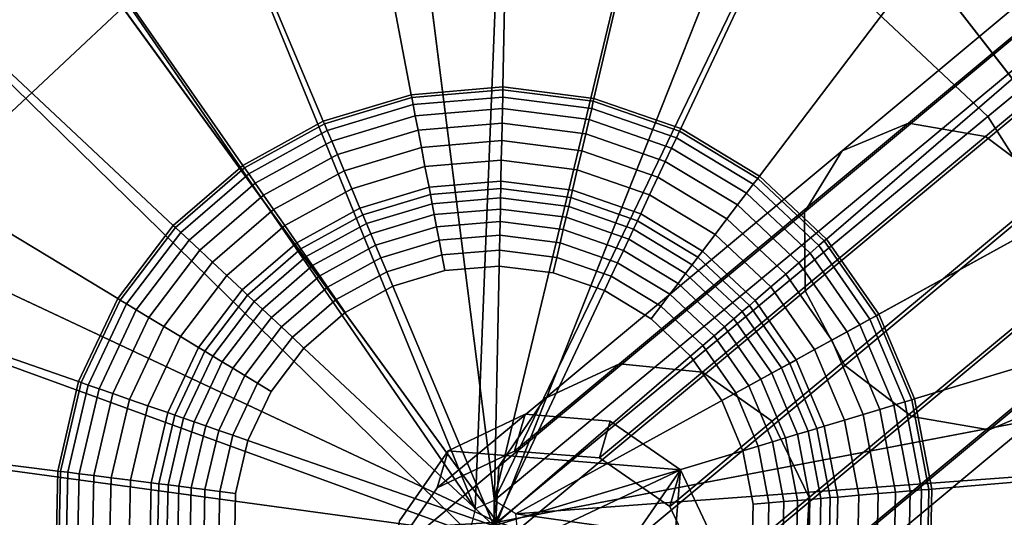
# Model space of a CAD drawing. Extents: x -43.1 to 43.1, y -41.3 to 41.3.
# Tile 69 of 256: x -26.927 to -26, y -20.5 to -20.031. Entities that reach past the tile are written whole.
import ezdxf

# ---------------------------------------------------------------- set-up
doc = ezdxf.new("R2010")
doc.units = 0
for name, color, linetype in [('CABLE.1', 18, 'CONTINUOUS'), ('LAMP', 7, 'CONTINUOUS'), ('LAMP_SUPPORT', 18, 'CONTINUOUS'), ('METAL_BASE', 254, 'CONTINUOUS')]:
    doc.layers.add(name, color=color, linetype=linetype)

msp = doc.modelspace()

# ---------------------------------------------------------------- linework, layer by layer
at = {"layer": 'CABLE.1'}
for points in [[(-25.7309, -19.8027, 14.1154), (-25.6772, -19.7839, 14.1727), (-26.0901, -20.1285, 14.7833), (-26.1526, -20.1547, 14.7391)], [(-25.6772, -19.7839, 14.1727), (-25.611, -19.8018, 14.215), (-26.0174, -20.1411, 14.816), (-26.0901, -20.1285, 14.7833)], [(-25.7577, -19.8532, 14.0584), (-25.7309, -19.8027, 14.1154), (-26.1526, -20.1547, 14.7391), (-26.1882, -20.2126, 14.6951)], [(-25.611, -19.8018, 14.215), (-25.55, -19.8518, 14.2309), (-25.9539, -20.189, 14.8283), (-26.0174, -20.1411, 14.816)], [(-25.7504, -19.9219, 14.0169), (-25.7577, -19.8532, 14.0584), (-26.1882, -20.2126, 14.6951), (-26.1874, -20.2867, 14.6631)], [(-25.711, -19.9905, 14.0022), (-25.7504, -19.9219, 14.0169), (-26.1874, -20.2867, 14.6631), (-26.1502, -20.3572, 14.6518)], [(-25.65, -20.0404, 14.0181), (-25.711, -19.9905, 14.0022), (-26.1502, -20.3572, 14.6518), (-26.0868, -20.4051, 14.6641)], [(-25.5838, -20.0584, 14.0604), (-25.65, -20.0404, 14.0181), (-26.0868, -20.4051, 14.6641), (-26.0141, -20.4176, 14.6967)], [(-25.5301, -20.0396, 14.1177), (-25.5838, -20.0584, 14.0604), (-26.0141, -20.4176, 14.6967), (-25.9515, -20.3914, 14.741)], [(-26.1526, -20.1547, 14.7391), (-26.0901, -20.1285, 14.7833), (-26.3625, -20.3556, 15.471), (-26.4327, -20.3881, 15.446)], [(-26.0901, -20.1285, 14.7833), (-26.0174, -20.1411, 14.816), (-26.2842, -20.3635, 15.4895), (-26.3625, -20.3556, 15.471)], [(-26.0174, -20.1411, 14.816), (-25.9539, -20.189, 14.8283), (-26.2186, -20.4096, 15.4965), (-26.2842, -20.3635, 15.4895)], [(-26.1882, -20.2126, 14.6951), (-26.1526, -20.1547, 14.7391), (-26.4327, -20.3881, 15.446), (-26.4759, -20.4524, 15.4212)], [(-25.9539, -20.189, 14.8283), (-25.9168, -20.2594, 14.8169), (-26.1835, -20.4817, 15.4901), (-26.2186, -20.4096, 15.4965)], [(-26.1874, -20.2867, 14.6631), (-26.1882, -20.2126, 14.6951), (-26.4759, -20.4524, 15.4212), (-26.4805, -20.531, 15.4031)], [(-25.9168, -20.2594, 14.8169), (-25.9159, -20.3335, 14.785), (-26.1881, -20.5604, 15.472), (-26.1835, -20.4817, 15.4901)], [(-26.1502, -20.3572, 14.6518), (-26.1874, -20.2867, 14.6631), (-26.4805, -20.531, 15.4031), (-26.4453, -20.6031, 15.3967)], [(-25.9159, -20.3335, 14.785), (-25.9515, -20.3914, 14.741), (-26.2313, -20.6246, 15.4472), (-26.1881, -20.5604, 15.472)], [(-26.4327, -20.3881, 15.446), (-26.3625, -20.3556, 15.471), (-26.4613, -20.4378, 16.2203), (-26.534, -20.4724, 16.2145)], [(-26.3625, -20.3556, 15.471), (-26.2842, -20.3635, 15.4895), (-26.3811, -20.4442, 16.225), (-26.4613, -20.4378, 16.2203)], [(-26.0868, -20.4051, 14.6641), (-26.1502, -20.3572, 14.6518), (-26.4453, -20.6031, 15.3967), (-26.3798, -20.6493, 15.4037)], [(-26.2842, -20.3635, 15.4895), (-26.2186, -20.4096, 15.4965), (-26.315, -20.4899, 16.2272), (-26.3811, -20.4442, 16.225)], [(-26.4759, -20.4524, 15.4212), (-26.4327, -20.3881, 15.446), (-26.534, -20.4724, 16.2145), (-26.5798, -20.5388, 16.2091)], [(-25.9515, -20.3914, 14.741), (-26.0141, -20.4176, 14.6967), (-26.3015, -20.6571, 15.4221), (-26.2313, -20.6246, 15.4472)], [(-26.534, -20.4724, 16.2145), (-26.4613, -20.4378, 16.2203), (-26.4512, -20.4031, 17.3844), (-26.5239, -20.4375, 17.386)], [(-26.305, -20.4554, 17.3847), (-26.5239, -20.4375, 17.386), (-26.4512, -20.4031, 17.3844), (-26.3711, -20.4097, 17.3839)], [(-26.4613, -20.4378, 16.2203), (-26.3811, -20.4442, 16.225), (-26.3711, -20.4097, 17.3839), (-26.4512, -20.4031, 17.3844)], [(-26.0141, -20.4176, 14.6967), (-26.0868, -20.4051, 14.6641), (-26.3798, -20.6493, 15.4037), (-26.3015, -20.6571, 15.4221)], [(-26.3811, -20.4442, 16.225), (-26.315, -20.4899, 16.2272), (-26.305, -20.4554, 17.3847), (-26.3711, -20.4097, 17.3839)], [(-26.2186, -20.4096, 15.4965), (-26.1835, -20.4817, 15.4901), (-26.2806, -20.5626, 16.2264), (-26.315, -20.4899, 16.2272)], [(-26.5798, -20.5388, 16.2091), (-26.534, -20.4724, 16.2145), (-26.5239, -20.4375, 17.386), (-26.5696, -20.5036, 17.3884)], [(-26.305, -20.4554, 17.3847), (-26.5761, -20.5837, 17.3908), (-26.5696, -20.5036, 17.3884), (-26.5239, -20.4375, 17.386)], [(-26.4805, -20.531, 15.4031), (-26.4759, -20.4524, 15.4212), (-26.5798, -20.5388, 16.2091), (-26.5864, -20.619, 16.2055)], [(-26.305, -20.4554, 17.3847), (-26.4756, -20.7021, 17.3935), (-26.5417, -20.6563, 17.3927), (-26.5761, -20.5837, 17.3908)], [(-26.305, -20.4554, 17.3847), (-26.3228, -20.6742, 17.3913), (-26.3955, -20.7086, 17.393), (-26.4756, -20.7021, 17.3935)], [(-26.305, -20.4554, 17.3847), (-26.2706, -20.5281, 17.3865), (-26.2771, -20.6082, 17.389), (-26.3228, -20.6742, 17.3913)], [(-26.315, -20.4899, 16.2272), (-26.2806, -20.5626, 16.2264), (-26.2706, -20.5281, 17.3865), (-26.305, -20.4554, 17.3847)], [(-26.1835, -20.4817, 15.4901), (-26.1881, -20.5604, 15.472), (-26.2872, -20.6429, 16.2229), (-26.2806, -20.5626, 16.2264)]]:
    msp.add_3dface(points, dxfattribs=at)
at = {"layer": 'LAMP'}
for points in [[(-26.7565, -19.8007, 22.1433), (-26.9229, -19.8923, 22.1433), (-26.4775, -20.5049, 22.1433), (-26.5727, -19.7535, 22.1433)], [(-26.3828, -19.7534, 22.1433), (-26.5727, -19.7535, 22.1433), (-26.4775, -20.5049, 22.1433), (-26.1989, -19.8006, 22.1433)], [(-26.0325, -19.892, 22.1433), (-26.1989, -19.8006, 22.1433), (-26.4775, -20.5049, 22.1433), (-25.894, -20.0219, 22.1433)], [(-27.1124, -19.98, 25.1939), (-26.9619, -19.8386, 25.1939), (-26.8922, -19.9344, 25.2522), (-27.0211, -20.0555, 25.2522)], [(-25.9935, -19.8383, 25.1939), (-25.8429, -19.9796, 25.1939), (-25.9342, -20.0552, 25.2522), (-26.0631, -19.9342, 25.2522)], [(-27.0613, -20.0223, 22.1433), (-27.1629, -20.1826, 22.1433), (-26.4775, -20.5049, 22.1433), (-26.9229, -19.8923, 22.1433)], [(-26.6986, -19.9469, 25.2735), (-26.5529, -19.9095, 25.2735), (-26.4775, -20.5049, 25.2735), (-26.8304, -20.0194, 25.2735)], [(-26.4025, -19.9094, 25.2735), (-26.2567, -19.9468, 25.2735), (-26.4775, -20.5049, 25.2735), (-26.5529, -19.9095, 25.2735)], [(-27.0211, -20.0555, 25.2522), (-26.8922, -19.9344, 25.2522), (-26.8304, -20.0194, 25.2735), (-26.9401, -20.1225, 25.2735)], [(-26.0631, -19.9342, 25.2522), (-25.9342, -20.0552, 25.2522), (-26.0152, -20.1222, 25.2735), (-26.1249, -20.0192, 25.2735)], [(-26.1249, -20.0192, 25.2735), (-26.0152, -20.1222, 25.2735), (-26.4775, -20.5049, 25.2735), (-26.2567, -19.9468, 25.2735)], [(-26.9401, -20.1225, 25.2735), (-26.8304, -20.0194, 25.2735), (-26.4775, -20.5049, 25.2735), (-27.0207, -20.2495, 25.2735)], [(-25.7923, -20.1822, 22.1433), (-25.894, -20.0219, 22.1433), (-26.4775, -20.5049, 22.1433), (-25.7335, -20.3628, 22.1433)], [(-25.9342, -20.0552, 25.2522), (-25.8394, -20.2044, 25.2522), (-25.9345, -20.2492, 25.2735), (-26.0152, -20.1222, 25.2735)], [(-25.9345, -20.2492, 25.2735), (-25.888, -20.3923, 25.2735), (-26.4775, -20.5049, 25.2735), (-26.0152, -20.1222, 25.2735)], [(-27.2216, -20.3632, 22.1433), (-27.2334, -20.5527, 22.1433), (-26.4775, -20.5049, 22.1433), (-27.1629, -20.1826, 22.1433)], [(-27.0671, -20.3926, 25.2735), (-27.0207, -20.2495, 25.2735), (-26.4775, -20.5049, 25.2735), (-27.0765, -20.5428, 25.2735)], [(-25.7216, -20.5522, 22.1433), (-25.7335, -20.3628, 22.1433), (-26.4775, -20.5049, 22.1433), (-25.7571, -20.7387, 22.1433)], [(-25.8785, -20.5424, 25.2735), (-25.9066, -20.6902, 25.2735), (-26.4775, -20.5049, 25.2735), (-25.888, -20.3923, 25.2735)]]:
    msp.add_3dface(points, dxfattribs=at)
at = {"layer": 'LAMP_SUPPORT'}
for points in [[(-26.4982, -20.4921, 21.5662), (-26.8516, -19.6271, 21.5662), (-26.6602, -19.5693, 21.5662), (-26.4611, -19.5525, 21.5662)], [(-26.4803, -20.4845, 21.5662), (-26.4982, -20.4921, 21.5662), (-26.4611, -19.5525, 21.5662), (-26.2627, -19.5775, 21.5662)], [(-26.4803, -20.4845, 21.5662), (-26.2627, -19.5775, 21.5662), (-26.074, -19.6432, 21.5662)], [(-26.4982, -20.4921, 21.5662), (-27.0267, -19.7235, 21.5662), (-26.8516, -19.6271, 21.5662)], [(-26.4803, -20.4845, 21.5662), (-26.074, -19.6432, 21.5662), (-25.903, -19.7467, 21.5662), (-25.7572, -19.8835, 21.5662)], [(-26.4982, -20.4921, 21.5662), (-26.5037, -20.5153, 21.5662), (-27.178, -19.8541, 21.5662), (-27.0267, -19.7235, 21.5662)], [(-26.4649, -19.7404, 17.7827), (-26.625, -19.7538, 17.7827), (-26.5585, -20.1017, 17.7827), (-26.4722, -20.0944, 17.7827)], [(-26.3056, -19.7604, 17.7827), (-26.4649, -19.7404, 17.7827), (-26.4722, -20.0944, 17.7827), (-26.3864, -20.1052, 17.7827)], [(-26.625, -19.7538, 17.7827), (-26.7787, -19.8003, 17.7827), (-26.6414, -20.1267, 17.7827), (-26.5585, -20.1017, 17.7827)], [(-26.1539, -19.8132, 17.7827), (-26.3056, -19.7604, 17.7827), (-26.3864, -20.1052, 17.7827), (-26.3046, -20.1337, 17.7827)], [(-26.7787, -19.8003, 17.7827), (-26.9194, -19.8777, 17.7827), (-26.7172, -20.1685, 17.7827), (-26.6414, -20.1267, 17.7827)], [(-26.0165, -19.8964, 17.7827), (-26.1539, -19.8132, 17.7827), (-26.3046, -20.1337, 17.7827), (-26.2305, -20.1785, 17.7827)], [(-26.5037, -20.5153, 21.5662), (-27.3838, -20.1942, 21.5662), (-27.2988, -20.0134, 21.5662), (-27.178, -19.8541, 21.5662)], [(-26.9194, -19.8777, 17.7827), (-27.041, -19.9827, 17.7827), (-26.7827, -20.225, 17.7827), (-26.7172, -20.1685, 17.7827)], [(-26.4599, -20.4969, 21.5662), (-26.4803, -20.4845, 21.5662), (-25.7572, -19.8835, 21.5662), (-25.6431, -20.0476, 21.5662)], [(-25.8994, -20.0063, 17.7827), (-26.0165, -19.8964, 17.7827), (-26.2305, -20.1785, 17.7827), (-26.1674, -20.2378, 17.7827)], [(-27.041, -19.9827, 17.7827), (-27.138, -20.1106, 17.7827), (-26.835, -20.294, 17.7827), (-26.7827, -20.225, 17.7827)], [(-25.8077, -20.1381, 17.7827), (-25.8994, -20.0063, 17.7827), (-26.1674, -20.2378, 17.7827), (-26.118, -20.3088, 17.7827)], [(-26.4599, -20.4969, 21.5662), (-25.6431, -20.0476, 21.5662), (-25.5656, -20.2318, 21.5662), (-25.5281, -20.4281, 21.5662)], [(-26.5585, -20.1017, 17.7827), (-26.6414, -20.1267, 17.7827), (-26.6404, -20.1291, 17.763), (-26.558, -20.1043, 17.763)], [(-26.4722, -20.0944, 17.7827), (-26.5585, -20.1017, 17.7827), (-26.558, -20.1043, 17.763), (-26.4723, -20.097, 17.763)], [(-26.4723, -20.097, 17.763), (-26.558, -20.1043, 17.763), (-26.5567, -20.1111, 17.7108), (-26.4724, -20.104, 17.7108)], [(-26.387, -20.1078, 17.763), (-26.4723, -20.097, 17.763), (-26.4724, -20.104, 17.7108), (-26.3885, -20.1146, 17.7108)], [(-26.3864, -20.1052, 17.7827), (-26.4722, -20.0944, 17.7827), (-26.4723, -20.097, 17.763), (-26.387, -20.1078, 17.763)], [(-27.138, -20.1106, 17.7827), (-27.2064, -20.256, 17.7827), (-26.8719, -20.3723, 17.7827), (-26.835, -20.294, 17.7827)], [(-26.558, -20.1043, 17.763), (-26.6404, -20.1291, 17.763), (-26.6377, -20.1356, 17.7108), (-26.5567, -20.1111, 17.7108)], [(-26.5567, -20.1111, 17.7108), (-26.6377, -20.1356, 17.7108), (-26.6335, -20.1454, 17.6355), (-26.5547, -20.1216, 17.6355)], [(-26.4724, -20.104, 17.7108), (-26.5567, -20.1111, 17.7108), (-26.5547, -20.1216, 17.6355), (-26.4727, -20.1147, 17.6355)], [(-26.3885, -20.1146, 17.7108), (-26.4724, -20.104, 17.7108), (-26.4727, -20.1147, 17.6355), (-26.391, -20.125, 17.6355)], [(-26.3057, -20.1361, 17.763), (-26.387, -20.1078, 17.763), (-26.3885, -20.1146, 17.7108), (-26.3087, -20.1424, 17.7108)], [(-26.3046, -20.1337, 17.7827), (-26.3864, -20.1052, 17.7827), (-26.387, -20.1078, 17.763), (-26.3057, -20.1361, 17.763)], [(-26.4727, -20.1147, 17.6355), (-26.5547, -20.1216, 17.6355), (-26.5521, -20.1353, 17.5472), (-26.473, -20.1286, 17.5472)], [(-26.391, -20.125, 17.6355), (-26.4727, -20.1147, 17.6355), (-26.473, -20.1286, 17.5472), (-26.3942, -20.1385, 17.5472)], [(-26.3087, -20.1424, 17.7108), (-26.3885, -20.1146, 17.7108), (-26.391, -20.125, 17.6355), (-26.3132, -20.1521, 17.6355)], [(-26.6414, -20.1267, 17.7827), (-26.7172, -20.1685, 17.7827), (-26.7157, -20.1706, 17.763), (-26.6404, -20.1291, 17.763)], [(-26.6404, -20.1291, 17.763), (-26.7157, -20.1706, 17.763), (-26.7117, -20.1763, 17.7108), (-26.6377, -20.1356, 17.7108)], [(-26.5547, -20.1216, 17.6355), (-26.6335, -20.1454, 17.6355), (-26.6281, -20.1582, 17.5472), (-26.5521, -20.1353, 17.5472)], [(-26.473, -20.1286, 17.5472), (-26.5521, -20.1353, 17.5472), (-26.549, -20.1514, 17.4555), (-26.4733, -20.145, 17.4555)], [(-26.3942, -20.1385, 17.5472), (-26.473, -20.1286, 17.5472), (-26.4733, -20.145, 17.4555), (-26.3979, -20.1545, 17.4555)], [(-26.3132, -20.1521, 17.6355), (-26.391, -20.125, 17.6355), (-26.3942, -20.1385, 17.5472), (-26.3192, -20.1646, 17.5472)], [(-26.6377, -20.1356, 17.7108), (-26.7117, -20.1763, 17.7108), (-26.7056, -20.1851, 17.6355), (-26.6335, -20.1454, 17.6355)], [(-26.5521, -20.1353, 17.5472), (-26.6281, -20.1582, 17.5472), (-26.6217, -20.1734, 17.4555), (-26.549, -20.1514, 17.4555)], [(-26.3192, -20.1646, 17.5472), (-26.3942, -20.1385, 17.5472), (-26.3979, -20.1545, 17.4555), (-26.3261, -20.1795, 17.4555)], [(-26.2321, -20.1806, 17.763), (-26.3057, -20.1361, 17.763), (-26.3087, -20.1424, 17.7108), (-26.2363, -20.1861, 17.7108)], [(-26.2305, -20.1785, 17.7827), (-26.3046, -20.1337, 17.7827), (-26.3057, -20.1361, 17.763), (-26.2321, -20.1806, 17.763)], [(-25.7454, -20.2862, 17.7827), (-25.8077, -20.1381, 17.7827), (-26.118, -20.3088, 17.7827), (-26.0844, -20.3886, 17.7827)], [(-26.6335, -20.1454, 17.6355), (-26.7056, -20.1851, 17.6355), (-26.6977, -20.1965, 17.5472), (-26.6281, -20.1582, 17.5472)], [(-26.4733, -20.145, 17.4555), (-26.549, -20.1514, 17.4555), (-26.5456, -20.1695, 17.3703), (-26.4737, -20.1634, 17.3703)], [(-26.3979, -20.1545, 17.4555), (-26.4733, -20.145, 17.4555), (-26.4737, -20.1634, 17.3703), (-26.4021, -20.1725, 17.3703)], [(-26.2363, -20.1861, 17.7108), (-26.3087, -20.1424, 17.7108), (-26.3132, -20.1521, 17.6355), (-26.2428, -20.1947, 17.6355)], [(-26.549, -20.1514, 17.4555), (-26.6217, -20.1734, 17.4555), (-26.6146, -20.1904, 17.3703), (-26.5456, -20.1695, 17.3703)], [(-26.3261, -20.1795, 17.4555), (-26.3979, -20.1545, 17.4555), (-26.4021, -20.1725, 17.3703), (-26.334, -20.1962, 17.3703)], [(-26.2428, -20.1947, 17.6355), (-26.3132, -20.1521, 17.6355), (-26.3192, -20.1646, 17.5472), (-26.2512, -20.2057, 17.5472)], [(-26.6281, -20.1582, 17.5472), (-26.6977, -20.1965, 17.5472), (-26.6883, -20.21, 17.4555), (-26.6217, -20.1734, 17.4555)], [(-26.4737, -20.1634, 17.3703), (-26.5456, -20.1695, 17.3703), (-26.5418, -20.1889, 17.3013), (-26.4741, -20.1832, 17.3013)], [(-26.4021, -20.1725, 17.3703), (-26.4737, -20.1634, 17.3703), (-26.4741, -20.1832, 17.3013), (-26.4066, -20.1917, 17.3013)], [(-26.2512, -20.2057, 17.5472), (-26.3192, -20.1646, 17.5472), (-26.3261, -20.1795, 17.4555), (-26.2611, -20.2188, 17.4555)], [(-26.7172, -20.1685, 17.7827), (-26.7827, -20.225, 17.7827), (-26.7808, -20.2268, 17.763), (-26.7157, -20.1706, 17.763)], [(-26.7157, -20.1706, 17.763), (-26.7808, -20.2268, 17.763), (-26.7757, -20.2316, 17.7108), (-26.7117, -20.1763, 17.7108)], [(-26.7117, -20.1763, 17.7108), (-26.7757, -20.2316, 17.7108), (-26.7679, -20.2389, 17.6355), (-26.7056, -20.1851, 17.6355)], [(-26.6217, -20.1734, 17.4555), (-26.6883, -20.21, 17.4555), (-26.6778, -20.2251, 17.3703), (-26.6146, -20.1904, 17.3703)], [(-26.5456, -20.1695, 17.3703), (-26.6146, -20.1904, 17.3703), (-26.6069, -20.2086, 17.3013), (-26.5418, -20.1889, 17.3013)], [(-26.334, -20.1962, 17.3703), (-26.4021, -20.1725, 17.3703), (-26.4066, -20.1917, 17.3013), (-26.3424, -20.214, 17.3013)], [(-26.7056, -20.1851, 17.6355), (-26.7679, -20.2389, 17.6355), (-26.7578, -20.2484, 17.5472), (-26.6977, -20.1965, 17.5472)], [(-26.4741, -20.1832, 17.3013), (-26.5418, -20.1889, 17.3013), (-26.5405, -20.1959, 17.2841), (-26.4742, -20.1903, 17.2841)], [(-26.4066, -20.1917, 17.3013), (-26.4741, -20.1832, 17.3013), (-26.4742, -20.1903, 17.2841), (-26.4082, -20.1986, 17.2841)], [(-26.2611, -20.2188, 17.4555), (-26.3261, -20.1795, 17.4555), (-26.334, -20.1962, 17.3703), (-26.2723, -20.2335, 17.3703)], [(-26.1694, -20.2395, 17.763), (-26.2321, -20.1806, 17.763), (-26.2363, -20.1861, 17.7108), (-26.1747, -20.244, 17.7108)], [(-26.1674, -20.2378, 17.7827), (-26.2305, -20.1785, 17.7827), (-26.2321, -20.1806, 17.763), (-26.1694, -20.2395, 17.763)], [(-26.5037, -20.5153, 21.5662), (-27.4294, -20.3889, 21.5662), (-27.3838, -20.1942, 21.5662)], [(-26.6146, -20.1904, 17.3703), (-26.6778, -20.2251, 17.3703), (-26.6665, -20.2414, 17.3013), (-26.6069, -20.2086, 17.3013)], [(-26.5418, -20.1889, 17.3013), (-26.6069, -20.2086, 17.3013), (-26.6042, -20.2151, 17.2841), (-26.5405, -20.1959, 17.2841)], [(-26.4742, -20.1903, 17.2841), (-26.5405, -20.1959, 17.2841), (-26.5389, -20.2046, 17.2683), (-26.4744, -20.1991, 17.2683)], [(-26.4082, -20.1986, 17.2841), (-26.4742, -20.1903, 17.2841), (-26.4744, -20.1991, 17.2683), (-26.4102, -20.2072, 17.2683)], [(-26.3424, -20.214, 17.3013), (-26.4066, -20.1917, 17.3013), (-26.4082, -20.1986, 17.2841), (-26.3454, -20.2205, 17.2841)], [(-26.1828, -20.251, 17.6355), (-26.2428, -20.1947, 17.6355), (-26.2512, -20.2057, 17.5472), (-26.1933, -20.2601, 17.5472)], [(-26.1747, -20.244, 17.7108), (-26.2363, -20.1861, 17.7108), (-26.2428, -20.1947, 17.6355), (-26.1828, -20.251, 17.6355)], [(-26.6977, -20.1965, 17.5472), (-26.7578, -20.2484, 17.5472), (-26.7458, -20.2597, 17.4555), (-26.6883, -20.21, 17.4555)], [(-26.5405, -20.1959, 17.2841), (-26.6042, -20.2151, 17.2841), (-26.6008, -20.2233, 17.2683), (-26.5389, -20.2046, 17.2683)], [(-26.4744, -20.1991, 17.2683), (-26.5389, -20.2046, 17.2683), (-26.5369, -20.2147, 17.2543), (-26.4746, -20.2095, 17.2543)], [(-26.4102, -20.2072, 17.2683), (-26.4744, -20.1991, 17.2683), (-26.4746, -20.2095, 17.2543), (-26.4126, -20.2173, 17.2543)], [(-26.3454, -20.2205, 17.2841), (-26.4082, -20.1986, 17.2841), (-26.4102, -20.2072, 17.2683), (-26.3492, -20.2285, 17.2683)], [(-26.2723, -20.2335, 17.3703), (-26.334, -20.1962, 17.3703), (-26.3424, -20.214, 17.3013), (-26.2842, -20.2493, 17.3013)], [(-26.6883, -20.21, 17.4555), (-26.7458, -20.2597, 17.4555), (-26.7324, -20.2723, 17.3703), (-26.6778, -20.2251, 17.3703)], [(-26.6069, -20.2086, 17.3013), (-26.6665, -20.2414, 17.3013), (-26.6625, -20.2472, 17.2841), (-26.6042, -20.2151, 17.2841)], [(-26.5389, -20.2046, 17.2683), (-26.6008, -20.2233, 17.2683), (-26.5967, -20.2328, 17.2543), (-26.5369, -20.2147, 17.2543)], [(-26.4746, -20.2095, 17.2543), (-26.5369, -20.2147, 17.2543), (-26.5347, -20.2263, 17.2426), (-26.4749, -20.2212, 17.2426)], [(-26.4126, -20.2173, 17.2543), (-26.4746, -20.2095, 17.2543), (-26.4749, -20.2212, 17.2426), (-26.4153, -20.2287, 17.2426)], [(-26.3492, -20.2285, 17.2683), (-26.4102, -20.2072, 17.2683), (-26.4126, -20.2173, 17.2543), (-26.3536, -20.2378, 17.2543)], [(-26.1933, -20.2601, 17.5472), (-26.2512, -20.2057, 17.5472), (-26.2611, -20.2188, 17.4555), (-26.2057, -20.2708, 17.4555)], [(-26.6042, -20.2151, 17.2841), (-26.6625, -20.2472, 17.2841), (-26.6574, -20.2544, 17.2683), (-26.6008, -20.2233, 17.2683)], [(-26.5369, -20.2147, 17.2543), (-26.5967, -20.2328, 17.2543), (-26.5922, -20.2436, 17.2426), (-26.5347, -20.2263, 17.2426)], [(-26.4749, -20.2212, 17.2426), (-26.5347, -20.2263, 17.2426), (-26.5323, -20.239, 17.2337), (-26.4751, -20.2342, 17.2337)], [(-26.4153, -20.2287, 17.2426), (-26.4749, -20.2212, 17.2426), (-26.4751, -20.2342, 17.2337), (-26.4182, -20.2414, 17.2337)], [(-26.3536, -20.2378, 17.2543), (-26.4126, -20.2173, 17.2543), (-26.4153, -20.2287, 17.2426), (-26.3586, -20.2485, 17.2426)], [(-26.2885, -20.2549, 17.2841), (-26.3454, -20.2205, 17.2841), (-26.3492, -20.2285, 17.2683), (-26.2938, -20.262, 17.2683)], [(-26.2842, -20.2493, 17.3013), (-26.3424, -20.214, 17.3013), (-26.3454, -20.2205, 17.2841), (-26.2885, -20.2549, 17.2841)], [(-26.2057, -20.2708, 17.4555), (-26.2611, -20.2188, 17.4555), (-26.2723, -20.2335, 17.3703), (-26.2197, -20.2829, 17.3703)], [(-26.7827, -20.225, 17.7827), (-26.835, -20.294, 17.7827), (-26.8328, -20.2954, 17.763), (-26.7808, -20.2268, 17.763)], [(-26.7808, -20.2268, 17.763), (-26.8328, -20.2954, 17.763), (-26.8269, -20.299, 17.7108), (-26.7757, -20.2316, 17.7108)], [(-26.7757, -20.2316, 17.7108), (-26.8269, -20.299, 17.7108), (-26.8177, -20.3045, 17.6355), (-26.7679, -20.2389, 17.6355)], [(-26.6778, -20.2251, 17.3703), (-26.7324, -20.2723, 17.3703), (-26.718, -20.2858, 17.3013), (-26.6665, -20.2414, 17.3013)], [(-26.6008, -20.2233, 17.2683), (-26.6574, -20.2544, 17.2683), (-26.6515, -20.2629, 17.2543), (-26.5967, -20.2328, 17.2543)], [(-26.5347, -20.2263, 17.2426), (-26.5922, -20.2436, 17.2426), (-26.5872, -20.2556, 17.2337), (-26.5323, -20.239, 17.2337)], [(-26.3586, -20.2485, 17.2426), (-26.4153, -20.2287, 17.2426), (-26.4182, -20.2414, 17.2337), (-26.3641, -20.2602, 17.2337)], [(-26.2938, -20.262, 17.2683), (-26.3492, -20.2285, 17.2683), (-26.3536, -20.2378, 17.2543), (-26.3001, -20.2702, 17.2543)], [(-26.7679, -20.2389, 17.6355), (-26.8177, -20.3045, 17.6355), (-26.8058, -20.3117, 17.5472), (-26.7578, -20.2484, 17.5472)], [(-26.5967, -20.2328, 17.2543), (-26.6515, -20.2629, 17.2543), (-26.6448, -20.2726, 17.2426), (-26.5922, -20.2436, 17.2426)], [(-26.5323, -20.239, 17.2337), (-26.5872, -20.2556, 17.2337), (-26.5817, -20.2686, 17.228), (-26.5296, -20.2528, 17.228)], [(-26.4751, -20.2342, 17.2337), (-26.5323, -20.239, 17.2337), (-26.5296, -20.2528, 17.228), (-26.4754, -20.2483, 17.228)], [(-26.4182, -20.2414, 17.2337), (-26.4751, -20.2342, 17.2337), (-26.4754, -20.2483, 17.228), (-26.4215, -20.2551, 17.228)], [(-26.3001, -20.2702, 17.2543), (-26.3536, -20.2378, 17.2543), (-26.3586, -20.2485, 17.2426), (-26.3072, -20.2796, 17.2426)], [(-26.2197, -20.2829, 17.3703), (-26.2723, -20.2335, 17.3703), (-26.2842, -20.2493, 17.3013), (-26.2346, -20.2958, 17.3013)], [(-26.1203, -20.3101, 17.763), (-26.1694, -20.2395, 17.763), (-26.1747, -20.244, 17.7108), (-26.1264, -20.3134, 17.7108)], [(-26.118, -20.3088, 17.7827), (-26.1674, -20.2378, 17.7827), (-26.1694, -20.2395, 17.763), (-26.1203, -20.3101, 17.763)], [(-26.7578, -20.2484, 17.5472), (-26.8058, -20.3117, 17.5472), (-26.7917, -20.3202, 17.4555), (-26.7458, -20.2597, 17.4555)], [(-26.6665, -20.2414, 17.3013), (-26.718, -20.2858, 17.3013), (-26.7128, -20.2907, 17.2841), (-26.6625, -20.2472, 17.2841)], [(-26.6625, -20.2472, 17.2841), (-26.7128, -20.2907, 17.2841), (-26.7064, -20.2967, 17.2683), (-26.6574, -20.2544, 17.2683)], [(-26.5922, -20.2436, 17.2426), (-26.6448, -20.2726, 17.2426), (-26.6374, -20.2832, 17.2337), (-26.5872, -20.2556, 17.2337)], [(-26.4754, -20.2483, 17.228), (-26.5296, -20.2528, 17.228), (-26.5268, -20.2676, 17.226), (-26.4757, -20.2633, 17.226)], [(-26.4215, -20.2551, 17.228), (-26.4754, -20.2483, 17.228), (-26.4757, -20.2633, 17.226), (-26.4249, -20.2697, 17.226)], [(-26.3641, -20.2602, 17.2337), (-26.4182, -20.2414, 17.2337), (-26.4215, -20.2551, 17.228), (-26.3701, -20.2729, 17.228)], [(-26.3072, -20.2796, 17.2426), (-26.3586, -20.2485, 17.2426), (-26.3641, -20.2602, 17.2337), (-26.315, -20.2899, 17.2337)], [(-26.2346, -20.2958, 17.3013), (-26.2842, -20.2493, 17.3013), (-26.2885, -20.2549, 17.2841), (-26.24, -20.3004, 17.2841)], [(-26.1264, -20.3134, 17.7108), (-26.1747, -20.244, 17.7108), (-26.1828, -20.251, 17.6355), (-26.1358, -20.3186, 17.6355)], [(-27.2064, -20.256, 17.7827), (-27.243, -20.4123, 17.7827), (-26.8916, -20.4566, 17.7827), (-26.8719, -20.3723, 17.7827)], [(-26.7458, -20.2597, 17.4555), (-26.7917, -20.3202, 17.4555), (-26.776, -20.3297, 17.3703), (-26.7324, -20.2723, 17.3703)], [(-26.6574, -20.2544, 17.2683), (-26.7064, -20.2967, 17.2683), (-26.6988, -20.3038, 17.2543), (-26.6515, -20.2629, 17.2543)], [(-26.5872, -20.2556, 17.2337), (-26.6374, -20.2832, 17.2337), (-26.6294, -20.2948, 17.228), (-26.5817, -20.2686, 17.228)], [(-26.5296, -20.2528, 17.228), (-26.5817, -20.2686, 17.228), (-26.5759, -20.2824, 17.226), (-26.5268, -20.2676, 17.226)], [(-26.3701, -20.2729, 17.228), (-26.4215, -20.2551, 17.228), (-26.4249, -20.2697, 17.226), (-26.3765, -20.2865, 17.226)], [(-26.24, -20.3004, 17.2841), (-26.2885, -20.2549, 17.2841), (-26.2938, -20.262, 17.2683), (-26.2467, -20.3062, 17.2683)], [(-26.1358, -20.3186, 17.6355), (-26.1828, -20.251, 17.6355), (-26.1933, -20.2601, 17.5472), (-26.148, -20.3253, 17.5472)], [(-26.6515, -20.2629, 17.2543), (-26.6988, -20.3038, 17.2543), (-26.6903, -20.3118, 17.2426), (-26.6448, -20.2726, 17.2426)], [(-26.5817, -20.2686, 17.228), (-26.6294, -20.2948, 17.228), (-26.6208, -20.3071, 17.226), (-26.5759, -20.2824, 17.226)], [(-26.4757, -20.2633, 17.226), (-26.5268, -20.2676, 17.226), (-26.5759, -20.2824, 17.226), (-26.4808, -20.5084, 17.226)], [(-26.3765, -20.2865, 17.226), (-26.4249, -20.2697, 17.226), (-26.4757, -20.2633, 17.226), (-26.4808, -20.5084, 17.226)], [(-26.315, -20.2899, 17.2337), (-26.3641, -20.2602, 17.2337), (-26.3701, -20.2729, 17.228), (-26.3235, -20.3011, 17.228)], [(-26.2467, -20.3062, 17.2683), (-26.2938, -20.262, 17.2683), (-26.3001, -20.2702, 17.2543), (-26.2545, -20.313, 17.2543)], [(-26.148, -20.3253, 17.5472), (-26.1933, -20.2601, 17.5472), (-26.2057, -20.2708, 17.4555), (-26.1624, -20.3332, 17.4555)], [(-26.7324, -20.2723, 17.3703), (-26.776, -20.3297, 17.3703), (-26.7591, -20.34, 17.3013), (-26.718, -20.2858, 17.3013)], [(-26.6448, -20.2726, 17.2426), (-26.6903, -20.3118, 17.2426), (-26.6808, -20.3207, 17.2337), (-26.6374, -20.2832, 17.2337)], [(-26.3235, -20.3011, 17.228), (-26.3701, -20.2729, 17.228), (-26.3765, -20.2865, 17.226), (-26.3326, -20.3131, 17.226)], [(-26.2545, -20.313, 17.2543), (-26.3001, -20.2702, 17.2543), (-26.3072, -20.2796, 17.2426), (-26.2634, -20.3206, 17.2426)], [(-26.1624, -20.3332, 17.4555), (-26.2057, -20.2708, 17.4555), (-26.2197, -20.2829, 17.3703), (-26.1785, -20.3421, 17.3703)], [(-26.718, -20.2858, 17.3013), (-26.7591, -20.34, 17.3013), (-26.753, -20.3437, 17.2841), (-26.7128, -20.2907, 17.2841)], [(-26.6374, -20.2832, 17.2337), (-26.6808, -20.3207, 17.2337), (-26.6705, -20.3303, 17.228), (-26.6294, -20.2948, 17.228)], [(-26.5759, -20.2824, 17.226), (-26.6208, -20.3071, 17.226), (-26.6596, -20.3406, 17.226), (-26.4808, -20.5084, 17.226)], [(-26.2953, -20.3482, 17.226), (-26.3326, -20.3131, 17.226), (-26.3765, -20.2865, 17.226), (-26.4808, -20.5084, 17.226)], [(-26.2634, -20.3206, 17.2426), (-26.3072, -20.2796, 17.2426), (-26.315, -20.2899, 17.2337), (-26.2732, -20.3291, 17.2337)], [(-26.1785, -20.3421, 17.3703), (-26.2197, -20.2829, 17.3703), (-26.2346, -20.2958, 17.3013), (-26.1958, -20.3516, 17.3013)], [(-25.7153, -20.4439, 17.7827), (-25.7454, -20.2862, 17.7827), (-26.0844, -20.3886, 17.7827), (-26.0682, -20.4736, 17.7827)], [(-26.835, -20.294, 17.7827), (-26.8719, -20.3723, 17.7827), (-26.8694, -20.3732, 17.763), (-26.8328, -20.2954, 17.763)], [(-26.8328, -20.2954, 17.763), (-26.8694, -20.3732, 17.763), (-26.8628, -20.3755, 17.7108), (-26.8269, -20.299, 17.7108)], [(-26.7128, -20.2907, 17.2841), (-26.753, -20.3437, 17.2841), (-26.7455, -20.3482, 17.2683), (-26.7064, -20.2967, 17.2683)], [(-26.7064, -20.2967, 17.2683), (-26.7455, -20.3482, 17.2683), (-26.7366, -20.3536, 17.2543), (-26.6988, -20.3038, 17.2543)], [(-26.6294, -20.2948, 17.228), (-26.6705, -20.3303, 17.228), (-26.6596, -20.3406, 17.226), (-26.6208, -20.3071, 17.226)], [(-26.2732, -20.3291, 17.2337), (-26.315, -20.2899, 17.2337), (-26.3235, -20.3011, 17.228), (-26.2839, -20.3383, 17.228)], [(-26.1958, -20.3516, 17.3013), (-26.2346, -20.2958, 17.3013), (-26.24, -20.3004, 17.2841), (-26.202, -20.3551, 17.2841)], [(-26.8269, -20.299, 17.7108), (-26.8628, -20.3755, 17.7108), (-26.8527, -20.379, 17.6355), (-26.8177, -20.3045, 17.6355)], [(-26.8177, -20.3045, 17.6355), (-26.8527, -20.379, 17.6355), (-26.8396, -20.3836, 17.5472), (-26.8058, -20.3117, 17.5472)], [(-26.6988, -20.3038, 17.2543), (-26.7366, -20.3536, 17.2543), (-26.7265, -20.3597, 17.2426), (-26.6903, -20.3118, 17.2426)], [(-26.2839, -20.3383, 17.228), (-26.3235, -20.3011, 17.228), (-26.3326, -20.3131, 17.226), (-26.2953, -20.3482, 17.226)], [(-26.2098, -20.3593, 17.2683), (-26.2467, -20.3062, 17.2683), (-26.2545, -20.313, 17.2543), (-26.2188, -20.3643, 17.2543)], [(-26.202, -20.3551, 17.2841), (-26.24, -20.3004, 17.2841), (-26.2467, -20.3062, 17.2683), (-26.2098, -20.3593, 17.2683)], [(-26.8058, -20.3117, 17.5472), (-26.8396, -20.3836, 17.5472), (-26.8241, -20.389, 17.4555), (-26.7917, -20.3202, 17.4555)], [(-26.6903, -20.3118, 17.2426), (-26.7265, -20.3597, 17.2426), (-26.7154, -20.3664, 17.2337), (-26.6808, -20.3207, 17.2337)], [(-26.2188, -20.3643, 17.2543), (-26.2545, -20.313, 17.2543), (-26.2634, -20.3206, 17.2426), (-26.2291, -20.37, 17.2426)], [(-26.0936, -20.3914, 17.7108), (-26.1264, -20.3134, 17.7108), (-26.1358, -20.3186, 17.6355), (-26.1039, -20.3945, 17.6355)], [(-26.0869, -20.3894, 17.763), (-26.1203, -20.3101, 17.763), (-26.1264, -20.3134, 17.7108), (-26.0936, -20.3914, 17.7108)], [(-26.0844, -20.3886, 17.7827), (-26.118, -20.3088, 17.7827), (-26.1203, -20.3101, 17.763), (-26.0869, -20.3894, 17.763)], [(-26.7917, -20.3202, 17.4555), (-26.8241, -20.389, 17.4555), (-26.8067, -20.395, 17.3703), (-26.776, -20.3297, 17.3703)], [(-26.6808, -20.3207, 17.2337), (-26.7154, -20.3664, 17.2337), (-26.7034, -20.3737, 17.228), (-26.6705, -20.3303, 17.228)], [(-26.2291, -20.37, 17.2426), (-26.2634, -20.3206, 17.2426), (-26.2732, -20.3291, 17.2337), (-26.2405, -20.3762, 17.2337)], [(-26.1039, -20.3945, 17.6355), (-26.1358, -20.3186, 17.6355), (-26.148, -20.3253, 17.5472), (-26.1172, -20.3985, 17.5472)], [(-26.776, -20.3297, 17.3703), (-26.8067, -20.395, 17.3703), (-26.788, -20.4015, 17.3013), (-26.7591, -20.34, 17.3013)], [(-26.6705, -20.3303, 17.228), (-26.7034, -20.3737, 17.228), (-26.6905, -20.3815, 17.226), (-26.6596, -20.3406, 17.226)], [(-26.2405, -20.3762, 17.2337), (-26.2732, -20.3291, 17.2337), (-26.2839, -20.3383, 17.228), (-26.2528, -20.383, 17.228)], [(-26.1329, -20.4033, 17.4555), (-26.1624, -20.3332, 17.4555), (-26.1785, -20.3421, 17.3703), (-26.1505, -20.4086, 17.3703)], [(-26.1172, -20.3985, 17.5472), (-26.148, -20.3253, 17.5472), (-26.1624, -20.3332, 17.4555), (-26.1329, -20.4033, 17.4555)], [(-26.7591, -20.34, 17.3013), (-26.788, -20.4015, 17.3013), (-26.7813, -20.4039, 17.2841), (-26.753, -20.3437, 17.2841)], [(-26.6596, -20.3406, 17.226), (-26.6905, -20.3815, 17.226), (-26.7124, -20.4278, 17.226), (-26.4808, -20.5084, 17.226)], [(-26.2528, -20.383, 17.228), (-26.2839, -20.3383, 17.228), (-26.2953, -20.3482, 17.226), (-26.266, -20.3902, 17.226)], [(-26.1505, -20.4086, 17.3703), (-26.1785, -20.3421, 17.3703), (-26.1958, -20.3516, 17.3013), (-26.1694, -20.4143, 17.3013)], [(-26.753, -20.3437, 17.2841), (-26.7813, -20.4039, 17.2841), (-26.773, -20.4068, 17.2683), (-26.7455, -20.3482, 17.2683)], [(-26.7455, -20.3482, 17.2683), (-26.773, -20.4068, 17.2683), (-26.7632, -20.4102, 17.2543), (-26.7366, -20.3536, 17.2543)], [(-26.2461, -20.4375, 17.226), (-26.266, -20.3902, 17.226), (-26.2953, -20.3482, 17.226), (-26.4808, -20.5084, 17.226)], [(-26.1694, -20.4143, 17.3013), (-26.1958, -20.3516, 17.3013), (-26.202, -20.3551, 17.2841), (-26.1763, -20.4164, 17.2841)], [(-26.7366, -20.3536, 17.2543), (-26.7632, -20.4102, 17.2543), (-26.7521, -20.414, 17.2426), (-26.7265, -20.3597, 17.2426)], [(-26.7265, -20.3597, 17.2426), (-26.7521, -20.414, 17.2426), (-26.7398, -20.4183, 17.2337), (-26.7154, -20.3664, 17.2337)], [(-26.1847, -20.4189, 17.2683), (-26.2098, -20.3593, 17.2683), (-26.2188, -20.3643, 17.2543), (-26.1946, -20.4219, 17.2543)], [(-26.1763, -20.4164, 17.2841), (-26.202, -20.3551, 17.2841), (-26.2098, -20.3593, 17.2683), (-26.1847, -20.4189, 17.2683)], [(-26.7154, -20.3664, 17.2337), (-26.7398, -20.4183, 17.2337), (-26.7265, -20.4229, 17.228), (-26.7034, -20.3737, 17.228)], [(-26.2058, -20.4253, 17.2426), (-26.2291, -20.37, 17.2426), (-26.2405, -20.3762, 17.2337), (-26.2183, -20.4291, 17.2337)], [(-26.1946, -20.4219, 17.2543), (-26.2188, -20.3643, 17.2543), (-26.2291, -20.37, 17.2426), (-26.2058, -20.4253, 17.2426)], [(-26.8719, -20.3723, 17.7827), (-26.8916, -20.4566, 17.7827), (-26.889, -20.457, 17.763), (-26.8694, -20.3732, 17.763)], [(-26.8694, -20.3732, 17.763), (-26.889, -20.457, 17.763), (-26.8821, -20.4578, 17.7108), (-26.8628, -20.3755, 17.7108)], [(-26.8628, -20.3755, 17.7108), (-26.8821, -20.4578, 17.7108), (-26.8715, -20.4592, 17.6355), (-26.8527, -20.379, 17.6355)], [(-26.8527, -20.379, 17.6355), (-26.8715, -20.4592, 17.6355), (-26.8577, -20.4609, 17.5472), (-26.8396, -20.3836, 17.5472)], [(-26.7034, -20.3737, 17.228), (-26.7265, -20.4229, 17.228), (-26.7124, -20.4278, 17.226), (-26.6905, -20.3815, 17.226)], [(-26.2183, -20.4291, 17.2337), (-26.2405, -20.3762, 17.2337), (-26.2528, -20.383, 17.228), (-26.2317, -20.4331, 17.228)], [(-26.5037, -20.5153, 21.5662), (-27.396, -20.785, 21.5662), (-27.4335, -20.5887, 21.5662), (-27.4294, -20.3889, 21.5662)], [(-26.8396, -20.3836, 17.5472), (-26.8577, -20.4609, 17.5472), (-26.8414, -20.463, 17.4555), (-26.8241, -20.389, 17.4555)], [(-26.8241, -20.389, 17.4555), (-26.8414, -20.463, 17.4555), (-26.8231, -20.4653, 17.3703), (-26.8067, -20.395, 17.3703)], [(-26.2317, -20.4331, 17.228), (-26.2528, -20.383, 17.228), (-26.266, -20.3902, 17.226), (-26.2461, -20.4375, 17.226)], [(-26.0708, -20.4739, 17.763), (-26.0869, -20.3894, 17.763), (-26.0936, -20.3914, 17.7108), (-26.0777, -20.4744, 17.7108)], [(-26.0682, -20.4736, 17.7827), (-26.0844, -20.3886, 17.7827), (-26.0869, -20.3894, 17.763), (-26.0708, -20.4739, 17.763)], [(-26.8067, -20.395, 17.3703), (-26.8231, -20.4653, 17.3703), (-26.8035, -20.4677, 17.3013), (-26.788, -20.4015, 17.3013)], [(-26.1023, -20.4765, 17.5472), (-26.1172, -20.3985, 17.5472), (-26.1329, -20.4033, 17.4555), (-26.1186, -20.4779, 17.4555)], [(-26.0884, -20.4753, 17.6355), (-26.1039, -20.3945, 17.6355), (-26.1172, -20.3985, 17.5472), (-26.1023, -20.4765, 17.5472)], [(-26.0777, -20.4744, 17.7108), (-26.0936, -20.3914, 17.7108), (-26.1039, -20.3945, 17.6355), (-26.0884, -20.4753, 17.6355)], [(-26.788, -20.4015, 17.3013), (-26.8035, -20.4677, 17.3013), (-26.7965, -20.4686, 17.2841), (-26.7813, -20.4039, 17.2841)], [(-26.7813, -20.4039, 17.2841), (-26.7965, -20.4686, 17.2841), (-26.7877, -20.4697, 17.2683), (-26.773, -20.4068, 17.2683)], [(-26.773, -20.4068, 17.2683), (-26.7877, -20.4697, 17.2683), (-26.7774, -20.471, 17.2543), (-26.7632, -20.4102, 17.2543)], [(-26.1186, -20.4779, 17.4555), (-26.1329, -20.4033, 17.4555), (-26.1505, -20.4086, 17.3703), (-26.137, -20.4794, 17.3703)], [(-27.243, -20.4123, 17.7827), (-27.2463, -20.5729, 17.7827), (-26.8934, -20.5432, 17.7827), (-26.8916, -20.4566, 17.7827)], [(-26.7632, -20.4102, 17.2543), (-26.7774, -20.471, 17.2543), (-26.7658, -20.4725, 17.2426), (-26.7521, -20.414, 17.2426)], [(-26.7521, -20.414, 17.2426), (-26.7658, -20.4725, 17.2426), (-26.7529, -20.4741, 17.2337), (-26.7398, -20.4183, 17.2337)], [(-26.1638, -20.4817, 17.2841), (-26.1763, -20.4164, 17.2841), (-26.1847, -20.4189, 17.2683), (-26.1726, -20.4824, 17.2683)], [(-26.1567, -20.4811, 17.3013), (-26.1694, -20.4143, 17.3013), (-26.1763, -20.4164, 17.2841), (-26.1638, -20.4817, 17.2841)], [(-26.137, -20.4794, 17.3703), (-26.1505, -20.4086, 17.3703), (-26.1694, -20.4143, 17.3013), (-26.1567, -20.4811, 17.3013)], [(-26.7398, -20.4183, 17.2337), (-26.7529, -20.4741, 17.2337), (-26.739, -20.4759, 17.228), (-26.7265, -20.4229, 17.228)], [(-26.7265, -20.4229, 17.228), (-26.739, -20.4759, 17.228), (-26.724, -20.4777, 17.226), (-26.7124, -20.4278, 17.226)], [(-26.1946, -20.4843, 17.2426), (-26.2058, -20.4253, 17.2426), (-26.2183, -20.4291, 17.2337), (-26.2075, -20.4854, 17.2337)], [(-26.1829, -20.4833, 17.2543), (-26.1946, -20.4219, 17.2543), (-26.2058, -20.4253, 17.2426), (-26.1946, -20.4843, 17.2426)], [(-26.1726, -20.4824, 17.2683), (-26.1847, -20.4189, 17.2683), (-26.1946, -20.4219, 17.2543), (-26.1829, -20.4833, 17.2543)], [(-26.7124, -20.4278, 17.226), (-26.724, -20.4777, 17.226), (-26.7251, -20.529, 17.226), (-26.4808, -20.5084, 17.226)], [(-26.4599, -20.4969, 21.5662), (-25.5281, -20.4281, 21.5662), (-25.5322, -20.628, 21.5662)], [(-26.2215, -20.4866, 17.228), (-26.2317, -20.4331, 17.228), (-26.2461, -20.4375, 17.226), (-26.2365, -20.4878, 17.226)], [(-26.2075, -20.4854, 17.2337), (-26.2183, -20.4291, 17.2337), (-26.2317, -20.4331, 17.228), (-26.2215, -20.4866, 17.228)], [(-26.2376, -20.5391, 17.226), (-26.2365, -20.4878, 17.226), (-26.2461, -20.4375, 17.226), (-26.4808, -20.5084, 17.226)], [(-25.7186, -20.6045, 17.7827), (-25.7153, -20.4439, 17.7827), (-26.0682, -20.4736, 17.7827), (-26.07, -20.5602, 17.7827)], [(-26.8916, -20.4566, 17.7827), (-26.8934, -20.5432, 17.7827), (-26.8908, -20.543, 17.763), (-26.889, -20.457, 17.763)], [(-26.889, -20.457, 17.763), (-26.8908, -20.543, 17.763), (-26.8839, -20.5424, 17.7108), (-26.8821, -20.4578, 17.7108)], [(-26.8821, -20.4578, 17.7108), (-26.8839, -20.5424, 17.7108), (-26.8732, -20.5415, 17.6355), (-26.8715, -20.4592, 17.6355)], [(-26.8715, -20.4592, 17.6355), (-26.8732, -20.5415, 17.6355), (-26.8593, -20.5403, 17.5472), (-26.8577, -20.4609, 17.5472)], [(-26.8577, -20.4609, 17.5472), (-26.8593, -20.5403, 17.5472), (-26.843, -20.5389, 17.4555), (-26.8414, -20.463, 17.4555)], [(-26.8414, -20.463, 17.4555), (-26.843, -20.5389, 17.4555), (-26.8246, -20.5374, 17.3703), (-26.8231, -20.4653, 17.3703)], [(-26.8231, -20.4653, 17.3703), (-26.8246, -20.5374, 17.3703), (-26.8049, -20.5357, 17.3013), (-26.8035, -20.4677, 17.3013)], [(-26.8035, -20.4677, 17.3013), (-26.8049, -20.5357, 17.3013), (-26.7978, -20.5351, 17.2841), (-26.7965, -20.4686, 17.2841)], [(-26.7965, -20.4686, 17.2841), (-26.7978, -20.5351, 17.2841), (-26.7891, -20.5344, 17.2683), (-26.7877, -20.4697, 17.2683)], [(-26.7877, -20.4697, 17.2683), (-26.7891, -20.5344, 17.2683), (-26.7787, -20.5335, 17.2543), (-26.7774, -20.471, 17.2543)], [(-26.7774, -20.471, 17.2543), (-26.7787, -20.5335, 17.2543), (-26.767, -20.5325, 17.2426), (-26.7658, -20.4725, 17.2426)], [(-26.7658, -20.4725, 17.2426), (-26.767, -20.5325, 17.2426), (-26.7541, -20.5314, 17.2337), (-26.7529, -20.4741, 17.2337)], [(-26.7529, -20.4741, 17.2337), (-26.7541, -20.5314, 17.2337), (-26.7401, -20.5303, 17.228), (-26.739, -20.4759, 17.228)], [(-26.739, -20.4759, 17.228), (-26.7401, -20.5303, 17.228), (-26.7251, -20.529, 17.226), (-26.724, -20.4777, 17.226)], [(-26.1739, -20.5471, 17.2683), (-26.1726, -20.4824, 17.2683), (-26.1829, -20.4833, 17.2543), (-26.1842, -20.5458, 17.2543)], [(-26.1651, -20.5482, 17.2841), (-26.1638, -20.4817, 17.2841), (-26.1726, -20.4824, 17.2683), (-26.1739, -20.5471, 17.2683)], [(-26.1581, -20.5491, 17.3013), (-26.1567, -20.4811, 17.3013), (-26.1638, -20.4817, 17.2841), (-26.1651, -20.5482, 17.2841)], [(-26.1385, -20.5516, 17.3703), (-26.137, -20.4794, 17.3703), (-26.1567, -20.4811, 17.3013), (-26.1581, -20.5491, 17.3013)], [(-26.1202, -20.5539, 17.4555), (-26.1186, -20.4779, 17.4555), (-26.137, -20.4794, 17.3703), (-26.1385, -20.5516, 17.3703)], [(-26.1039, -20.5559, 17.5472), (-26.1023, -20.4765, 17.5472), (-26.1186, -20.4779, 17.4555), (-26.1202, -20.5539, 17.4555)], [(-26.0901, -20.5576, 17.6355), (-26.0884, -20.4753, 17.6355), (-26.1023, -20.4765, 17.5472), (-26.1039, -20.5559, 17.5472)], [(-26.0795, -20.559, 17.7108), (-26.0777, -20.4744, 17.7108), (-26.0884, -20.4753, 17.6355), (-26.0901, -20.5576, 17.6355)], [(-26.0726, -20.5599, 17.763), (-26.0708, -20.4739, 17.763), (-26.0777, -20.4744, 17.7108), (-26.0795, -20.559, 17.7108)], [(-26.07, -20.5602, 17.7827), (-26.0682, -20.4736, 17.7827), (-26.0708, -20.4739, 17.763), (-26.0726, -20.5599, 17.763)], [(-26.2227, -20.5409, 17.228), (-26.2215, -20.4866, 17.228), (-26.2365, -20.4878, 17.226), (-26.2376, -20.5391, 17.226)], [(-26.2087, -20.5427, 17.2337), (-26.2075, -20.4854, 17.2337), (-26.2215, -20.4866, 17.228), (-26.2227, -20.5409, 17.228)], [(-26.1958, -20.5443, 17.2426), (-26.1946, -20.4843, 17.2426), (-26.2075, -20.4854, 17.2337), (-26.2087, -20.5427, 17.2337)], [(-26.1842, -20.5458, 17.2543), (-26.1829, -20.4833, 17.2543), (-26.1946, -20.4843, 17.2426), (-26.1958, -20.5443, 17.2426)], [(-26.4582, -20.5162, 21.5662), (-26.4599, -20.4969, 21.5662), (-25.5322, -20.628, 21.5662), (-25.5778, -20.8226, 21.5662)]]:
    msp.add_3dface(points, dxfattribs=at)
at = {"layer": 'METAL_BASE'}
for points in [[(-25.9763, -20.1073, 20.5821), (-26.0591, -20.0006, 20.5459), (-1.3852, -0.8504, 20.5459), (-1.3024, -0.9571, 20.5821)], [(-26.0591, -20.0006, 20.0781), (-25.9763, -20.1073, 20.0419), (-1.3024, -0.9571, 20.0419), (-1.3852, -0.8504, 20.0781)], [(-27.3869, -31.72, 30.241), (-27.4144, -31.6965, 30.106), (-1.2503, -1.0623, 30.106), (-1.2228, -1.0858, 30.241)], [(-27.4144, -31.6965, 30.106), (-27.3869, -31.72, 29.9709), (-1.2228, -1.0858, 29.9709), (-1.2503, -1.0623, 30.106)], [(-27.3117, -31.7842, 30.3399), (-27.3869, -31.72, 30.241), (-1.2228, -1.0858, 30.241), (-1.1476, -1.15, 30.3399)], [(-27.3869, -31.72, 29.9709), (-27.3117, -31.7842, 29.872), (-1.1476, -1.15, 29.872), (-1.2228, -1.0858, 29.9709)], [(-27.209, -31.8719, 30.3761), (-27.3117, -31.7842, 30.3399), (-1.1476, -1.15, 30.3399), (-1.0449, -1.2377, 30.3761)], [(-27.3117, -31.7842, 29.872), (-27.209, -31.8719, 29.8358), (-1.0449, -1.2377, 29.8358), (-1.1476, -1.15, 29.872)], [(-27.1063, -31.9597, 30.3399), (-27.209, -31.8719, 30.3761), (-1.0449, -1.2377, 30.3761), (-0.9422, -1.3254, 30.3399)], [(-27.209, -31.8719, 29.8358), (-27.1063, -31.9597, 29.872), (-0.9422, -1.3254, 29.872), (-1.0449, -1.2377, 29.8358)], [(-27.0311, -32.0239, 30.241), (-27.1063, -31.9597, 30.3399), (-0.9422, -1.3254, 30.3399), (-0.867, -1.3896, 30.241)], [(-27.1063, -31.9597, 29.872), (-27.0311, -32.0239, 29.9709), (-0.867, -1.3896, 29.9709), (-0.9422, -1.3254, 29.872)], [(-27.0036, -32.0474, 30.106), (-27.0311, -32.0239, 30.241), (-0.867, -1.3896, 30.241), (-0.8395, -1.4131, 30.106)], [(-27.0311, -32.0239, 29.9709), (-27.0036, -32.0474, 30.106), (-0.8395, -1.4131, 30.106), (-0.867, -1.3896, 29.9709)], [(-26.1419, -19.8939, 20.312), (-26.1197, -19.9225, 20.447), (-25.9763, -20.1073, 20.312), (-26.1197, -19.9225, 20.1769)], [(-26.0591, -20.0006, 20.5459), (-25.9763, -20.1073, 20.5821), (-25.9763, -20.1073, 20.312), (-26.1197, -19.9225, 20.447)], [(-26.0591, -20.0006, 20.0781), (-26.1197, -19.9225, 20.1769), (-25.9763, -20.1073, 20.312), (-25.9763, -20.1073, 20.0419)]]:
    msp.add_3dface(points, dxfattribs=at)

doc.saveas('drawing.dxf')
